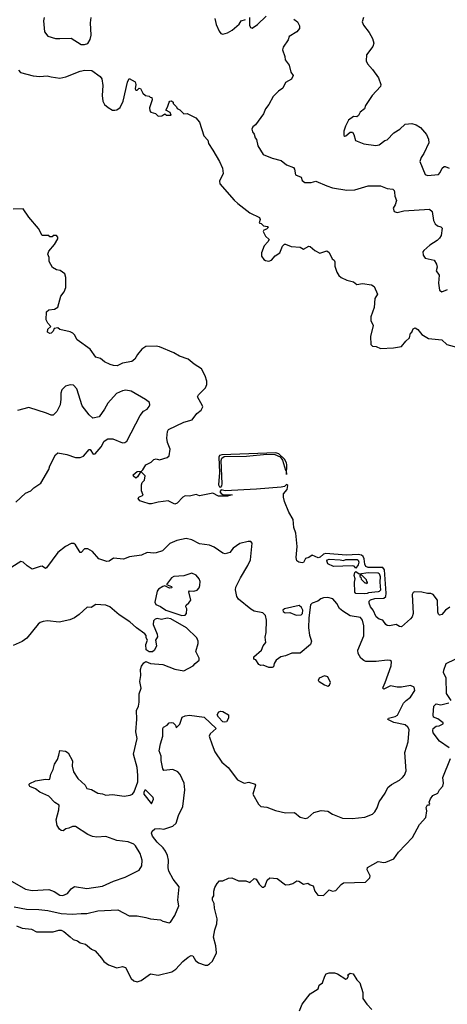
# Model space of a CAD drawing. Extents: x 2086813 to 2278017, y 548126 to 753336.
# Tile 56 of 256: x 2181434 to 2185264, y 578842 to 587664. Entities that reach past the tile are written whole.
import ezdxf

# ---------------------------------------------------------------- set-up
doc = ezdxf.new("R2010")
doc.units = 0

msp = doc.modelspace()

# ---------------------------------------------------------------- linework, layer by layer
at = {"layer": '0CON10XD'}
for points in [[(2181653.8, 587685), (2181647.1, 587655), (2181657.5, 587555), (2181685.7, 587515.7), (2181755, 587495.7), (2181795, 587495.6), (2181895, 587498.8), (2181985, 587443.3), (2182015, 587443.3), (2182045, 587452.5), (2182065, 587487.5), (2182074.2, 587525), (2182066.9, 587635), (2182074.3, 587685)], [(2183182, 587675), (2183192.7, 587622.7), (2183220.5, 587560.4), (2183235, 587540), (2183255, 587534), (2183294.2, 587545.8), (2183337.9, 587572.1), (2183401.2, 587625), (2183417.5, 587655), (2183457.5, 587665)], [(2183492.5, 587685), (2183492.5, 587615), (2183500, 587595), (2183515, 587590), (2183565, 587621.2), (2183642.7, 587697.3)], [(2183890.6, 587670.6), (2183922.5, 587645), (2183939.3, 587609.3), (2183940, 587585), (2183915, 587556.7), (2183847.5, 587515), (2183840, 587485), (2183795, 587417.5), (2183786.7, 587395), (2183810, 587335), (2183812.5, 587305), (2183848.3, 587258.3), (2183863.8, 587195), (2183882.5, 587165), (2183867.7, 587132.3), (2183815, 587102), (2183789.5, 587050.4), (2183753.3, 587025), (2183704.2, 586975.8), (2183665.8, 586904.2), (2183635, 586866.7), (2183618, 586822), (2183545, 586723.3), (2183523.3, 586705), (2183513.3, 586685), (2183518.3, 586658.3), (2183535, 586640), (2183542.5, 586605), (2183555, 586590), (2183568, 586535), (2183615, 586456.2), (2183695, 586423.8), (2183775, 586403.3), (2183825, 586363.3), (2183885, 586340), (2183893.9, 586323.9), (2183903.8, 586275), (2183956.2, 586255), (2183964.2, 586224.2), (2183987.1, 586207.1), (2184045, 586205.4), (2184086.9, 586216.9), (2184184.5, 586174.5), (2184235, 586159.2), (2184365, 586136.2), (2184435, 586141.2), (2184555, 586175.8), (2184665, 586176.7), (2184725, 586151.2), (2184775, 586146.2), (2184786.7, 586135), (2184790.5, 586120.4), (2184794.2, 586084.2), (2184808, 586045), (2184795.7, 586004.3), (2184778, 585975), (2184786.7, 585945), (2184815, 585938), (2184875, 585952.5), (2185105, 585966), (2185129.2, 585945), (2185140.6, 585865), (2185155, 585836), (2185175, 585817.5), (2185205, 585809.2), (2185216.8, 585796.8), (2185209.1, 585730.9), (2185195, 585706.2), (2185173.3, 585685), (2185105.9, 585644.1), (2185052.3, 585597.7), (2185043.6, 585583.6), (2185046.7, 585555), (2185065, 585527.5), (2185145, 585510), (2185168, 585475), (2185173.6, 585446.4), (2185163.8, 585415), (2185191.2, 585375), (2185186, 585305), (2185195, 585242.5), (2185215, 585226.7), (2185265, 585245.8)], [(2184513.8, 587685), (2184501.2, 587645), (2184514, 587615), (2184565, 587550), (2184594, 587495), (2184605.8, 587455), (2184596, 587425), (2184540.5, 587349.6), (2184536.7, 587295), (2184549.3, 587269.3), (2184595, 587217.5), (2184646.7, 587145), (2184667.5, 587085), (2184666.7, 587065), (2184592, 586985), (2184531.2, 586895), (2184521.2, 586865), (2184483.6, 586836.4), (2184467.5, 586805), (2184455, 586793.3), (2184425, 586797.5), (2184380, 586765), (2184350.7, 586709.3), (2184337.5, 586665), (2184338.3, 586628.3), (2184345, 586620), (2184355, 586622.5), (2184393.9, 586656.1), (2184415, 586657.5), (2184427, 586637), (2184440.8, 586580.8), (2184515, 586552.9), (2184625, 586535.8), (2184655, 586544.2), (2184705, 586581.2), (2184725, 586588.8), (2184785, 586651.4), (2184837.3, 586682.7), (2184885, 586728.6), (2184945, 586735.7), (2184985, 586722.5), (2185025, 586700), (2185076.4, 586636.4), (2185095.7, 586595), (2185099.1, 586560.9), (2185052.5, 586465), (2185028.8, 586431.2), (2185018.8, 586395), (2185065, 586276.7), (2185085, 586268), (2185183.9, 586276.1), (2185201.2, 586295), (2185216.7, 586335), (2185235, 586350), (2185245, 586350), (2185280, 586335)], [(2181425, 587211.2), (2181442.4, 587192.4), (2181555, 587162.9), (2181615, 587156), (2181681.7, 587161.7), (2181715, 587151.2), (2181795, 587140.6), (2181848.3, 587151.7), (2181975, 587202), (2182018.3, 587211.7), (2182079.4, 587209.4), (2182155, 587156.7), (2182171.2, 587135), (2182177.8, 587075), (2182174.3, 586985), (2182178.8, 586935), (2182192.5, 586905), (2182226.4, 586876.4), (2182265, 586853.3), (2182285, 586852.5), (2182303.3, 586856.7), (2182335, 586877.5), (2182361.2, 586935), (2182400, 587105), (2182415, 587137.5), (2182468.8, 587108.8), (2182473.8, 587085), (2182468.8, 587045), (2182475, 587033.8), (2182486.1, 587033.9), (2182505, 587050), (2182515, 587047.5), (2182537.5, 587005), (2182560, 586985), (2182595, 586980), (2182601.7, 586971.7), (2182618.3, 586968.3), (2182620, 586945), (2182597.5, 586875), (2182598.3, 586848.3), (2182610, 586835), (2182650, 586825), (2182675, 586800), (2182707, 586803), (2182735, 586820), (2182748.3, 586808.3), (2182790, 586810), (2182783, 586833), (2182742.5, 586855), (2182758.8, 586881.2), (2182773, 586927), (2182780, 586935), (2182793, 586937), (2182810, 586925), (2182810, 586915), (2182840, 586885), (2182845, 586870), (2182868.3, 586858.3), (2182905, 586820), (2182935, 586822.5), (2183012.5, 586785), (2183045.9, 586745.9), (2183083, 586623), (2183118.8, 586585), (2183124.3, 586554.3), (2183165, 586496.7), (2183224, 586395), (2183250, 586335), (2183256.2, 586285), (2183223, 586217), (2183227.5, 586195), (2183356.1, 586046.1), (2183388.3, 586018.3), (2183495, 585932.5), (2183583, 585893), (2183586.7, 585875), (2183580, 585845), (2183585, 585840), (2183597, 585837), (2183618.3, 585818.3), (2183655, 585812.5), (2183662.5, 585805), (2183645, 585786.7), (2183620.7, 585779.3), (2183613.8, 585766.2), (2183634.3, 585724.3), (2183667.5, 585695), (2183657.5, 585675), (2183623, 585637), (2183601.2, 585575), (2183601.2, 585545), (2183620, 585515), (2183635, 585506.2), (2183665, 585502), (2183688.8, 585511.2), (2183722.3, 585547.7), (2183763.3, 585575), (2183787.5, 585635), (2183805, 585652.5), (2183815, 585653.3), (2183865, 585632), (2183945, 585626), (2183975, 585608.8), (2184025, 585636.2), (2184035, 585633.8), (2184077.5, 585595), (2184121.7, 585571.7), (2184185, 585593.3), (2184205, 585580), (2184231.7, 585521.7), (2184249.3, 585509.3), (2184257.5, 585495), (2184257, 585457), (2184275, 585402.5), (2184292.7, 585372.7), (2184314.2, 585354.2), (2184365, 585331.2), (2184425, 585316.7), (2184455, 585293.3), (2184505, 585300), (2184585, 585287.5), (2184610, 585275), (2184637.5, 585205), (2184614, 585165), (2184608, 585085), (2184577.7, 585002.3), (2184580.3, 584970.3), (2184598.8, 584925), (2184576.7, 584825), (2184580, 584755), (2184595, 584740), (2184627, 584737), (2184665, 584717.5), (2184783, 584723), (2184855, 584736.2), (2184891.2, 584785), (2184923.8, 584815), (2184934, 584855), (2184946.7, 584865), (2184956.7, 584895), (2184975, 584903.8), (2184999.7, 584889.7), (2185036.7, 584845), (2185095, 584808.8), (2185215, 584796.2), (2185260, 584755), (2185358.3, 584728.3)], [(2184585.7, 582755.7), (2184555, 582757.5), (2184535, 582766.2), (2184524.7, 582784.7), (2184519.5, 582835), (2184511.1, 582855), (2184495, 582866.3), (2184465, 582871.6), (2184358, 582868), (2184175, 582881.2), (2184154.6, 582875.4), (2184125, 582849.2), (2184107.3, 582842.7), (2184055, 582867.5), (2184025, 582845.8), (2183994, 582836), (2183975, 582802.5), (2183965, 582796.7), (2183935, 582803.3), (2183917.5, 582815), (2183911.2, 582845), (2183920, 582945), (2183908.6, 583065), (2183890.8, 583115), (2183882, 583185), (2183845, 583253.3), (2183805, 583346.7), (2183795.5, 583385), (2183795.6, 583415), (2183830.4, 583455), (2183835, 583490), (2183825, 583500), (2183806.7, 583483.3), (2183775, 583476.9), (2183555, 583458.8), (2183275, 583444.3), (2183238.8, 583451.2), (2183228, 583435), (2183238, 583418), (2183255, 583411.2), (2183336.7, 583406.7), (2183295, 583394.2), (2183215, 583395.8), (2183165, 583423.3), (2183045, 583397.5), (2183015, 583408.8), (2182955, 583396.7), (2182915, 583398.8), (2182894.1, 583385.9), (2182845, 583333.3), (2182825, 583323.8), (2182763.6, 583353.6), (2182675, 583342), (2182615, 583326), (2182595, 583326.2), (2182536.4, 583343.6), (2182510, 583355), (2182496.7, 583375), (2182502.5, 583385), (2182540, 583405), (2182523.9, 583443.9), (2182524.1, 583495.9), (2182531.7, 583518.3), (2182551.7, 583538.3), (2182557, 583577), (2182525, 583610), (2182512.5, 583607.5), (2182490.7, 583569.3), (2182475, 583557.5), (2182452.5, 583575), (2182450, 583585), (2182485, 583616.2), (2182525, 583620), (2182538.3, 583631.7), (2182564.4, 583675.6), (2182610.5, 583699.6), (2182635, 583723.3), (2182655, 583728.8), (2182685, 583721.2), (2182755, 583741.2), (2182772.9, 583757.1), (2182780.6, 583815), (2182758.9, 583875), (2182752.2, 583915), (2182757.8, 583975), (2182767, 583993), (2182905, 584059.1), (2182980, 584080), (2183021.4, 584135), (2183058.6, 584165), (2183073.1, 584195), (2183072.2, 584205), (2183026.7, 584285), (2183036.1, 584303.9), (2183098.5, 584365), (2183110, 584395), (2183110.5, 584425), (2183095, 584474.2), (2183062.2, 584535), (2182997.1, 584577.1), (2182943.4, 584623.4), (2182865, 584650), (2182815, 584680), (2182685, 584734.2), (2182655, 584738.6), (2182565, 584735.7), (2182528.5, 584711.5), (2182488.8, 584665), (2182465.8, 584624.2), (2182438.3, 584601.7), (2182355, 584586.2), (2182306.1, 584563.9), (2182273, 584567), (2182245, 584573.8), (2182195, 584598.8), (2182157.7, 584627.7), (2182115, 584640), (2182065, 584713.3), (2181947.5, 584795), (2181925, 584840), (2181910, 584855), (2181886.4, 584866.4), (2181795, 584890), (2181775, 584902.5), (2181741.7, 584898.3), (2181733.8, 584875), (2181715, 584856), (2181705, 584852.9), (2181684.5, 584864.6), (2181685, 584892.5), (2181712.5, 584915), (2181685, 584946.2), (2181672.2, 584975), (2181674.2, 585045.8), (2181695, 585063.8), (2181745, 585070), (2181775, 585090), (2181804.1, 585185.9), (2181832.5, 585225), (2181847.5, 585265), (2181848.8, 585355), (2181838.3, 585388.3), (2181795.9, 585415.9), (2181764.1, 585424.1), (2181727.5, 585445), (2181698.3, 585498.3), (2181697, 585533), (2181687.5, 585565), (2181695, 585590), (2181745, 585650), (2181775, 585700), (2181777, 585717), (2181765, 585730), (2181735, 585730), (2181725, 585720), (2181705, 585720), (2181695, 585730), (2181635, 585730), (2181603, 585793), (2181517.5, 585895), (2181465, 585970), (2181375, 585967.5)], [(2181399.1, 583340.9), (2181485, 583422), (2181535, 583444), (2181559.7, 583470.3), (2181625, 583512.5), (2181696.2, 583635), (2181704, 583666), (2181754.3, 583765.7), (2181775, 583783.3), (2181855, 583768.8), (2181935, 583741.4), (2181975, 583741.4), (2182005, 583754.3), (2182055, 583814.2), (2182065, 583814), (2182091.2, 583771.2), (2182110, 583775), (2182165, 583836), (2182191.7, 583888.3), (2182225, 583908.1), (2182269.1, 583909.1), (2182355, 583874.3), (2182375, 583877.1), (2182395, 583889.2), (2182513, 584117), (2182544.3, 584155.7), (2182575.9, 584174.1), (2182595, 584197.5), (2182601.2, 584215), (2182596.2, 584235), (2182562.1, 584262.1), (2182433.1, 584335), (2182385, 584344.6), (2182355, 584338.7), (2182301.9, 584315), (2182222.5, 584227.5), (2182195.2, 584174.8), (2182145, 584107.5), (2182090, 584095), (2182055, 584123.3), (2181993.1, 584205), (2181946.3, 584356.3), (2181915, 584388.8), (2181885, 584393.8), (2181845, 584381.2), (2181811.7, 584348.3), (2181802.3, 584317.7), (2181804, 584265), (2181795.7, 584215), (2181768, 584155), (2181735, 584122), (2181715, 584120.6), (2181675, 584140.5), (2181515, 584190.6), (2181415, 584163.3)], [(2183235, 583476.7), (2183245, 583486.7), (2183248.5, 583505), (2183237.3, 583715), (2183245.6, 583735), (2183265, 583749.4), (2183465.3, 583754.7), (2183647.3, 583772.7), (2183718.5, 583768.5), (2183767.1, 583747.1), (2183789.1, 583719.1), (2183815, 583627.5), (2183821.7, 583621.7), (2183825, 583590), (2183826.7, 583675), (2183823.5, 583695), (2183805, 583727.8), (2183754, 583775), (2183727.5, 583785), (2183245, 583767.1), (2183225, 583760), (2183217.9, 583745), (2183223.1, 583606.9), (2183215.9, 583495.9), (2183225, 583480), (2183235, 583476.7)], [(2181385, 579716.4), (2181495, 579696.2), (2181605, 579692.7), (2181685, 579683.1), (2181805, 579657.1), (2181905, 579649.1), (2181986.1, 579656.1), (2182035, 579657.5), (2182135, 579681.5), (2182311.7, 579688.3), (2182415, 579634.2), (2182486.1, 579633.9), (2182565, 579620.8), (2182605, 579608), (2182695, 579600), (2182715, 579588.8), (2182773.6, 579573.6), (2182785, 579577.5), (2182825, 579637.5), (2182858.1, 579725), (2182851.4, 579775), (2182861.4, 579895), (2182809.2, 579965), (2182770, 580035), (2182764.5, 580065), (2182767.8, 580135), (2182757.8, 580175), (2182738.9, 580215), (2182718.5, 580245), (2182666.5, 580295), (2182625, 580349.4), (2182614.7, 580374.7), (2182620.4, 580395), (2182645, 580413.8), (2182685, 580418.9), (2182725, 580413.1), (2182805, 580438), (2182835.7, 580465), (2182855.6, 580535), (2182896.7, 580615), (2182914.3, 580765), (2182907.8, 580825), (2182870.9, 580900.9), (2182851.2, 580925), (2182805, 580945.8), (2182726.2, 580936.2), (2182715, 580952.5), (2182701.9, 581028.1), (2182702.5, 581065), (2182684.4, 581115), (2182693.9, 581176.1), (2182716.2, 581245), (2182717, 581313), (2182722.5, 581325), (2182756.1, 581343.9), (2182774.3, 581365.7), (2182795, 581368), (2182807.5, 581365), (2182830, 581345), (2182835, 581320), (2182867, 581353), (2182890, 581415), (2182915, 581428.6), (2182955, 581434.3), (2183085, 581416), (2183192.5, 581315), (2183138.8, 581265), (2183131.2, 581245), (2183158, 581168), (2183182, 581105), (2183245, 581011.2), (2183302, 580965), (2183386.2, 580855), (2183445, 580823.3), (2183485, 580832.5), (2183542.5, 580815), (2183546.2, 580805), (2183522.5, 580725), (2183572, 580635), (2183595, 580615.8), (2183647.9, 580607.9), (2183725, 580578), (2183815, 580558.6), (2183895, 580560), (2183945, 580520), (2183995, 580507.5), (2184015, 580512), (2184068.2, 580561.8), (2184135, 580580), (2184193, 580573), (2184235, 580546.2), (2184325, 580510), (2184412.3, 580507.7), (2184525, 580518.8), (2184594.1, 580545.9), (2184614.1, 580565.9), (2184635.8, 580604.2), (2184653, 580657), (2184706.1, 580733.9), (2184731.2, 580785), (2184765, 580812.9), (2184835, 580850.6), (2184864, 580875), (2184881.2, 580895), (2184894, 580935), (2184882.8, 581097.2), (2184914.5, 581195), (2184922.3, 581305), (2184911.5, 581325), (2184885, 581347.9), (2184785, 581368.9), (2184731.2, 581395), (2184736.2, 581405), (2184797.8, 581422.2), (2184816.3, 581433.7), (2184870.5, 581539.5), (2184894.2, 581565.8), (2184934.2, 581595), (2184973.8, 581655), (2184967.5, 581685), (2184935, 581698), (2184855, 581684.2), (2184815, 581684.2), (2184753.9, 581696.1), (2184695, 581667.5), (2184687.5, 581675), (2184688.8, 581685), (2184706, 581725), (2184761.2, 581875), (2184763.6, 581913.6), (2184752, 581922), (2184725, 581925.6), (2184625.4, 581914.6), (2184535, 581912.6), (2184515, 581921.8), (2184489.5, 581945), (2184466.9, 581985), (2184463.3, 582015), (2184516.9, 582143.1), (2184517.5, 582235), (2184505, 582282.9), (2184485, 582307.7), (2184395, 582322.1), (2184327.3, 582365), (2184299.5, 582389.5), (2184274.3, 582434.3), (2184240, 582475), (2184195, 582488.8), (2184155, 582483.8), (2184132.5, 582475), (2184105, 582453.3), (2184055, 582437.1), (2184038.7, 582421.3), (2184024, 582306), (2184021.2, 582215), (2184028.8, 582148.8), (2184047.5, 582095), (2184038, 582065), (2183945, 581989.1), (2183872.3, 581987.7), (2183815, 581964.2), (2183773.9, 581956.1), (2183730, 581925), (2183712.5, 581895), (2183707.5, 581865), (2183695, 581860), (2183665, 581860), (2183615, 581882.5), (2183595, 581877.5), (2183577, 581887), (2183548.3, 581928.3), (2183530, 581935), (2183532.5, 581955), (2183599.2, 582015), (2183615, 582053.3), (2183639.2, 582085), (2183633.4, 582133.4), (2183642.7, 582175), (2183645.4, 582285), (2183634.2, 582325), (2183610.3, 582350.3), (2183535.5, 582365.5), (2183505, 582381.9), (2183395, 582472), (2183378, 582495), (2183366.2, 582555), (2183370.5, 582579.6), (2183410.8, 582665), (2183477.5, 582775), (2183500.8, 582825), (2183517.5, 582975), (2183505, 582990), (2183480.5, 582989.6), (2183405, 582971.2), (2183345, 582929.2), (2183315, 582890.6), (2183275, 582880), (2183254, 582885), (2183175, 582938.6), (2183135, 582957.5), (2183045, 582966.9), (2182975, 583004), (2182924.2, 583015.8), (2182841.7, 582998.3), (2182779.3, 582970.7), (2182713.6, 582906.4), (2182655, 582887.1), (2182635, 582884.3), (2182575, 582892), (2182525, 582867.5), (2182418.3, 582851.7), (2182365, 582832), (2182275, 582838.8), (2182235.7, 582814.3), (2182215, 582808.8), (2182142.5, 582835), (2182085, 582898.8), (2182045, 582923.8), (2182015, 582923.8), (2181985, 582891.2), (2181975, 582890), (2181935, 582958), (2181919.3, 582970.7), (2181895, 582970.8), (2181845, 582944.2), (2181775, 582889.2), (2181675, 582752.5), (2181665, 582747.5), (2181637, 582767), (2181616.4, 582766.4), (2181545, 582740), (2181499.7, 582769.7), (2181465, 582803.8), (2181445, 582810), (2181365, 582760)], [(2184445, 582750), (2184428.8, 582768.8), (2184411.7, 582771.7), (2184246, 582766), (2184195, 582788.8), (2184184.4, 582815), (2184190, 582825), (2184205, 582831.4), (2184305, 582825.8), (2184335, 582817.5), (2184355, 582826.7), (2184456.8, 582826.8), (2184465, 582823.3), (2184471.2, 582805), (2184465, 582780), (2184445, 582750)], [(2182885, 582326.2), (2182915, 582330), (2182927, 582343), (2182932.5, 582385), (2182923.3, 582405), (2182925, 582420), (2182949.5, 582440.4), (2182966, 582465), (2182950.5, 582539.6), (2182955, 582546), (2182995, 582544.2), (2183025, 582554), (2183041.4, 582575), (2183047.8, 582595), (2183049.7, 582629.7), (2183042.5, 582655), (2183015, 582687.5), (2182975, 582705.6), (2182905, 582681.4), (2182815.6, 582674.4), (2182793.8, 582665), (2182750, 582605), (2182795, 582586.2), (2182796.7, 582575), (2182775, 582571.2), (2182735, 582592.5), (2182715, 582586.7), (2182677.6, 582562.4), (2182665.5, 582544.5), (2182643.5, 582445), (2182653.4, 582423.4), (2182695, 582407.5), (2182743.5, 582373.5), (2182885, 582326.2)], [(2184525, 582520), (2184445, 582524.4), (2184435, 582533.8), (2184432, 582625), (2184437.5, 582655), (2184430, 582685), (2184435, 582710), (2184445, 582720), (2184475, 582700), (2184555, 582711.2), (2184645, 582708), (2184655, 582702.5), (2184661.2, 582675), (2184658.8, 582625), (2184665, 582552.5), (2184655, 582540), (2184645, 582537.5), (2184559.3, 582530.7), (2184545, 582524.2), (2184525, 582520)], [(2185285, 582400.8), (2185247.4, 582372.6), (2185215, 582334), (2185195, 582330), (2185185, 582336.7), (2185179.2, 582355), (2185175.6, 582465), (2185136.4, 582515), (2185115, 582524.6), (2185085, 582523.1), (2185035, 582534.1), (2184971.2, 582538.8), (2184958.2, 582531.8), (2184949.4, 582515), (2184956.9, 582345), (2184949.4, 582315), (2184935, 582295.8), (2184855, 582223.8), (2184835, 582226.7), (2184805, 582246), (2184745, 582233.3), (2184725, 582237.5), (2184712.5, 582245), (2184687.5, 582285), (2184655, 582293.3), (2184626, 582315), (2184600.5, 582375), (2184575.7, 582405), (2184562.7, 582437.3), (2184564, 582455), (2184574.5, 582465.5), (2184615, 582477.1), (2184695, 582481.8), (2184713.8, 582495), (2184717.6, 582525), (2184701.2, 582735), (2184685, 582755.6), (2184585.7, 582755.7)], [(2184545, 582610), (2184550, 582625), (2184541.7, 582631.7), (2184540, 582645), (2184498.3, 582688.3), (2184481.7, 582688.3), (2184480, 582675), (2184488.3, 582668.3), (2184491.7, 582651.7), (2184525, 582620), (2184538.3, 582618.3), (2184545, 582610)], [(2181305, 579978), (2181485, 579874.5), (2181545, 579863.3), (2181695, 579871.4), (2181743.8, 579853.8), (2181795, 579821.1), (2181821.7, 579818.3), (2181863.8, 579835), (2181895, 579878), (2181925, 579897.5), (2182035, 579880), (2182175, 579902.5), (2182275, 579946.9), (2182378.6, 579981.4), (2182505, 580044), (2182527.9, 580082.1), (2182531.9, 580135), (2182511.9, 580195), (2182472.6, 580262.6), (2182457.9, 580277.9), (2182405, 580298.2), (2182305, 580310), (2182205, 580347.5), (2182125, 580340.8), (2182085.3, 580345.3), (2182045, 580364.6), (2181935, 580436.8), (2181906.7, 580435), (2181875, 580420), (2181847.5, 580415), (2181825, 580396.2), (2181805, 580398.8), (2181790.6, 580410.6), (2181769.4, 580445), (2181762.1, 580495), (2181785.3, 580585), (2181787.2, 580627.2), (2181750.4, 580650.4), (2181695, 580706.9), (2181615, 580744.3), (2181575, 580771.9), (2181526.2, 580795), (2181518, 580805), (2181518, 580815), (2181525, 580820.8), (2181576.7, 580845), (2181665, 580860), (2181695, 580855.7), (2181705, 580861.2), (2181712.5, 580905), (2181733.9, 580945), (2181744.6, 580995), (2181773, 581037), (2181784.3, 581074.3), (2181795, 581116.2), (2181845, 581111.2), (2181868.8, 581095), (2181906.9, 581025), (2181905.5, 580975), (2181916.2, 580925), (2181954.3, 580864.3), (2182021.5, 580805), (2182035.8, 580775.8), (2182075.9, 580765.9), (2182135.5, 580735.5), (2182175, 580728.9), (2182205, 580715.5), (2182265, 580723.3), (2182368.5, 580708.6), (2182423.3, 580715), (2182444.3, 580725), (2182459.1, 580745), (2182492.1, 580835), (2182493.6, 580895), (2182485.5, 580965), (2182454.5, 581084.5), (2182485.6, 581225), (2182474.5, 581285), (2182482.4, 581397.6), (2182478.9, 581475), (2182498.5, 581515), (2182505, 581550), (2182505.5, 581625), (2182522.7, 581675), (2182510.9, 581735), (2182517.7, 581787.7), (2182516.4, 581843.6), (2182526.4, 581873.6), (2182547, 581903), (2182565, 581912.5), (2182605, 581897.5), (2182715, 581885.8), (2182825, 581845.8), (2182905, 581830), (2182987.5, 581875), (2183005, 581897.5), (2183042.5, 581925), (2183042.5, 581945), (2183012.5, 582005), (2183032.5, 582075), (2183033.3, 582095), (2183021.2, 582125), (2182927.1, 582217.1), (2182786.4, 582296.4), (2182755, 582301.8), (2182705, 582289.1), (2182665, 582299.4), (2182646.8, 582293.2), (2182631.7, 582278.3), (2182629.2, 582245), (2182665, 582160), (2182667.5, 582135), (2182650, 582105), (2182660, 582055), (2182642.5, 582015), (2182625, 582000), (2182595, 582000), (2182568.3, 582018.3), (2182562.5, 582065), (2182577.5, 582105), (2182567.5, 582125), (2182566.4, 582146.4), (2182555, 582162.5), (2182480, 582215), (2182420.5, 582270.4), (2182325, 582332), (2182242.7, 582402.7), (2182205, 582419.2), (2182115, 582425.4), (2182075, 582398.6), (2182039.3, 582400.7), (2181966.7, 582335), (2181924.4, 582305.6), (2181883.4, 582286.6), (2181787.3, 582267.3), (2181683.1, 582276.9), (2181645, 582272.5), (2181617.9, 582262.1), (2181601.1, 582248.9), (2181497.8, 582122.2), (2181456.4, 582093.6), (2181375, 582056.2)], [(2183909.3, 582329.3), (2183955, 582333), (2183968.2, 582345), (2183970.5, 582375), (2183958.4, 582398.4), (2183935.7, 582415.7), (2183805, 582386.2), (2183791.1, 582375), (2183792.7, 582362.7), (2183810.8, 582350.8), (2183855, 582352.8), (2183909.3, 582329.3)], [(2185297.5, 581565), (2185256.7, 581626.7), (2185254.3, 581765), (2185230.6, 581815), (2185232, 581835), (2185254, 581895), (2185333.9, 581936.1)], [(2184195, 581693.3), (2184208.3, 581701.7), (2184216.7, 581725), (2184195, 581777.5), (2184165, 581786.2), (2184117.5, 581765), (2184107.5, 581745), (2184116.7, 581735), (2184165, 581704), (2184195, 581693.3)], [(2185281.7, 581141.7), (2185195, 581200), (2185138, 581275), (2185133.3, 581295), (2185136.7, 581315), (2185165, 581334.3), (2185191.7, 581338.3), (2185226.2, 581355), (2185228, 581365), (2185179.4, 581399.4), (2185141.2, 581415), (2185136.2, 581435), (2185143.8, 581515), (2185165, 581533.8), (2185205, 581526.2), (2185277.5, 581545)], [(2183265, 581369.2), (2183255, 581374), (2183214, 581415), (2183204.2, 581435.8), (2183217.7, 581462.3), (2183235, 581469.2), (2183255, 581465.7), (2183305, 581436.7), (2183305.7, 581405), (2183285, 581372.5), (2183265, 581369.2)], [(2181405, 579547.1), (2181455, 579526), (2181540, 579515), (2181585, 579492.5), (2181735, 579492.5), (2181785, 579507.1), (2181805, 579507.1), (2181828.8, 579495), (2181885, 579445.8), (2181912.4, 579422.4), (2181951.2, 579411.2), (2181975, 579392), (2182025, 579380), (2182076.4, 579336.4), (2182110.5, 579320.4), (2182167.4, 579257.4), (2182188.8, 579225), (2182230, 579195), (2182305, 579168), (2182355, 579180), (2182381.7, 579171.7), (2182431.2, 579075), (2182455, 579053.3), (2182485, 579043.3), (2182522.5, 579055), (2182605, 579116.2), (2182675, 579104), (2182795.3, 579134.6), (2182831.8, 579158.2), (2182895, 579226.2), (2182942.5, 579265), (2182970.7, 579279.3), (2182986, 579276), (2183010, 579235), (2183035, 579213.8), (2183095, 579193.3), (2183115, 579193.3), (2183135, 579203.8), (2183159.7, 579230.3), (2183195.9, 579304.1), (2183190.8, 579365), (2183169.2, 579445), (2183180.5, 579509.6), (2183198.6, 579565), (2183203, 579607), (2183179.2, 579705), (2183176, 579745), (2183160.8, 579775), (2183160, 579795), (2183172, 579815), (2183172.3, 579857.7), (2183182.3, 579887.7), (2183203.9, 579926.1), (2183225, 579947.5), (2183255, 579947.5), (2183305, 579972.5), (2183335, 579976.7), (2183395, 579950), (2183459.3, 579949.3), (2183495, 579932.5), (2183535, 579970), (2183553.3, 579963.3), (2183579.3, 579919.3), (2183605, 579892.5), (2183617, 579893), (2183632.5, 579905), (2183651.2, 579955), (2183675, 579976.2), (2183739.5, 579969.6), (2183815, 579914), (2183850, 579915), (2183880, 579925), (2183915, 579947.5), (2183933, 579947), (2183975, 579920), (2184015, 579928.8), (2184035, 579912.5), (2184062.5, 579905), (2184078.1, 579855), (2184105, 579820), (2184155, 579817.5), (2184205, 579867.5), (2184235, 579857.5), (2184265, 579862.5), (2184314.1, 579915.9), (2184335, 579930), (2184531.7, 579938.3), (2184570, 579975), (2184572.5, 579995), (2184566.4, 580006.4), (2184546, 580046), (2184550.5, 580069.6), (2184645, 580121.2), (2184695, 580112.9), (2184714.3, 580115.7), (2184784.1, 580145.9), (2184826, 580205), (2184953.4, 580336.6), (2185015.7, 580455), (2185070.8, 580515), (2185080, 580575), (2185073.3, 580605), (2185085, 580630), (2185105, 580630), (2185107.5, 580635), (2185102.5, 580655), (2185112, 580685), (2185135, 580713.3), (2185177.5, 580735), (2185194, 580765), (2185222.6, 580797.4), (2185229.4, 580825), (2185224.5, 580875.5), (2185293.3, 581045)], [(2182615, 580640), (2182631.7, 580681.7), (2182628.8, 580695), (2182565, 580762.5), (2182555, 580762.5), (2182545, 580740), (2182546.7, 580725), (2182615, 580640)], [(2183940, 578785), (2183965, 578843.8), (2184035, 578936.2), (2184108.3, 578981.7), (2184117, 579013), (2184146.2, 579035), (2184165.8, 579095), (2184179.2, 579115), (2184205, 579124.5), (2184255, 579124.3), (2184280, 579115), (2184355, 579067.5), (2184367.5, 579075), (2184377.5, 579095), (2184370, 579105), (2184395, 579121.2), (2184420, 579115), (2184453.2, 579063.2), (2184481.5, 579035), (2184507.3, 578947.3), (2184508.1, 578895), (2184542, 578845), (2184587.5, 578795)]]:
    msp.add_lwpolyline(points, dxfattribs=at)

doc.saveas('drawing.dxf')
